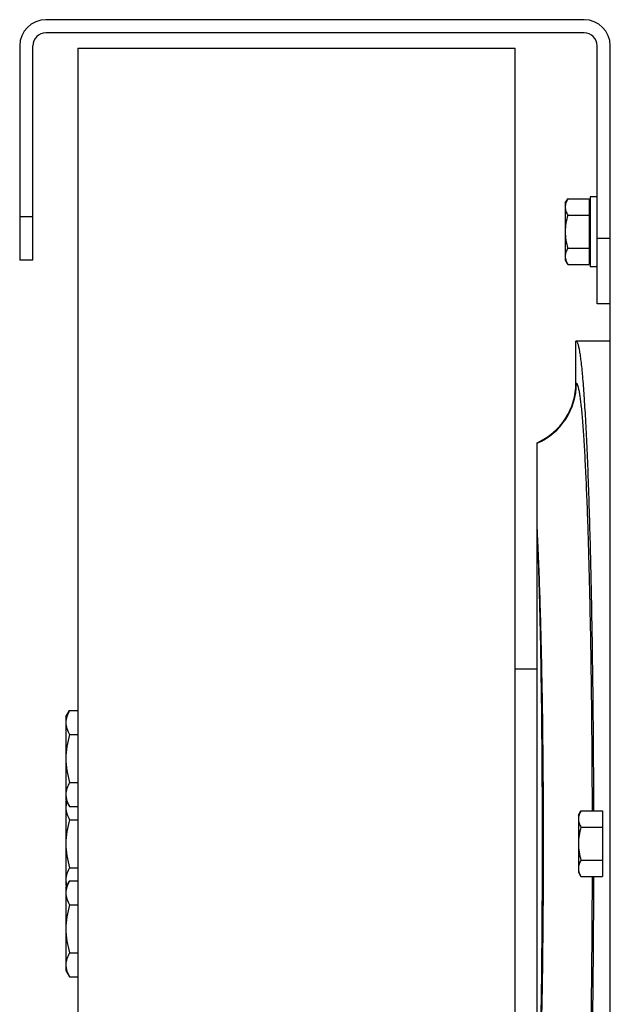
# Model space of a CAD drawing. Extents: x -1509 to 1181, y 8 to 1681.
# Tile 5 of 74: x -895 to -760, y 297 to 523. Entities that reach past the tile are written whole.
import ezdxf

# ---------------------------------------------------------------- set-up
doc = ezdxf.new("R2010")
doc.units = 0
doc.header["$LTSCALE"] = 65.395
doc.layers.get('0').update_dxf_attribs({"linetype": 'CONTINUOUS'})

msp = doc.modelspace()

# ---------------------------------------------------------------- linework, layer by layer
at = {"color": 7, "linetype": 'CONTINUOUS'}
for p, q in [((-766.07, 522.69), (-889.07, 522.69)), ((-766.07, 519.69), (-889.07, 519.69)), ((-895.07, 516.69), (-895.07, 467.69)), ((-892.07, 467.69), (-892.07, 516.69)), ((-881.82, 516.19), (-881.82, 152.19)), ((-881.82, 516.19), (-781.82, 516.19)), ((-781.82, 152.19), (-781.82, 516.19)), ((-763.07, 457.69), (-763.07, 516.69)), ((-760.07, 480.03), (-760.07, 516.69)), ((-892.07, 467.69), (-895.07, 467.69)), ((-760.07, 457.69), (-763.07, 457.69))]:
    msp.add_line(p, q, dxfattribs=at)
at = {"color": 6, "linetype": 'CONTINUOUS'}
for p, q in [((-764.67, 482.19), (-764.67, 466.19)), ((-763.07, 482.19), (-764.67, 482.19)), ((-770.37, 480.69), (-769.79, 481.7)), ((-770.37, 480.69), (-770.37, 467.69)), ((-769.79, 481.7), (-764.87, 481.7)), ((-760.07, 188.35), (-760.07, 480.03)), ((-769.79, 477.95), (-764.87, 477.95)), ((-769.79, 470.44), (-764.87, 470.44)), ((-770.37, 467.69), (-769.79, 466.69)), ((-769.79, 466.69), (-764.87, 466.69)), ((-763.07, 466.19), (-764.67, 466.19)), ((-767.92, 439.61), (-767.92, 449.19)), ((-760.07, 449.19), (-767.92, 449.19)), ((-776.82, 242.47), (-776.82, 425.91)), ((-781.82, 374.19), (-776.82, 374.19)), ((-884.52, 363.18), (-883.67, 364.65)), ((-884.52, 363.18), (-884.52, 344.18)), ((-883.67, 364.65), (-881.82, 364.65)), ((-883.67, 359.16), (-881.82, 359.16)), ((-883.67, 348.19), (-881.82, 348.19)), ((-884.52, 344.18), (-883.67, 342.71)), ((-884.52, 343.69), (-884.38, 343.94)), ((-884.52, 343.69), (-884.52, 324.69)), ((-883.67, 342.71), (-881.82, 342.71)), ((-767.37, 340.69), (-766.79, 341.7)), ((-767.37, 340.69), (-767.37, 327.69)), ((-766.79, 341.7), (-761.87, 341.7)), ((-883.67, 339.68), (-881.82, 339.68)), ((-766.79, 337.95), (-761.87, 337.95)), ((-766.79, 330.44), (-761.87, 330.44)), ((-883.67, 328.71), (-881.82, 328.71)), ((-767.37, 327.69), (-766.79, 326.69)), ((-766.79, 326.69), (-761.87, 326.69)), ((-884.52, 324.21), (-883.67, 325.68)), ((-884.52, 324.69), (-884.38, 324.45)), ((-883.67, 325.68), (-881.82, 325.68)), ((-884.52, 324.21), (-884.52, 305.21)), ((-883.67, 320.19), (-881.82, 320.19)), ((-883.67, 309.22), (-881.82, 309.22)), ((-884.52, 305.21), (-883.67, 303.74)), ((-883.67, 303.74), (-881.82, 303.74))]:
    msp.add_line(p, q, dxfattribs=at)
at = {"color": 2, "linetype": 'CONTINUOUS'}
for p, q in [((-764.87, 481.7), (-764.87, 466.69)), ((-761.87, 341.7), (-761.87, 326.69))]:
    msp.add_line(p, q, dxfattribs=at)
at = {"color": 9, "linetype": 'CONTINUOUS'}
for p, q in [((-895.07, 477.69), (-892.07, 477.69)), ((-763.07, 472.69), (-760.07, 472.69)), ((-767.92, 439.61), (-767.81, 439.53))]:
    msp.add_line(p, q, dxfattribs=at)
at = {"color": 7, "linetype": 'CONTINUOUS'}
for centre, radius, start, end in [((-889.07, 516.69), 6, 90, 180), ((-766.07, 516.69), 6, 0, 90), ((-889.07, 516.69), 3, 90, 180), ((-766.07, 516.69), 3, 0, 90)]:
    msp.add_arc(centre, radius, start, end, dxfattribs=at)
at = {"color": 6, "linetype": 'CONTINUOUS'}
for centre, radius, start, end in [((-766.87, 468.7), 3.52, 194.9704, 197.6297), ((-782.91, 439.61), 14.99, 293.9669, 0.0065), ((-763.87, 328.7), 3.52, 194.9704, 197.6297), ((-879.32, 326.19), 5.23, 196.0378, 197.7543)]:
    msp.add_arc(centre, radius, start, end, dxfattribs=at)
at = {"color": 9, "linetype": 'CONTINUOUS'}
for centre, radius, start, end in [((-782.82, 439.54), 15.01, 293.5647, 359.9425), ((-1298.98, 382.43), 522.77, 2.3704, 2.7724), ((-775.29, 397.93), 6.27, 102.5755, 104.1199)]:
    msp.add_arc(centre, radius, start, end, dxfattribs=at)
at = {"color": 6, "linetype": 'CONTINUOUS'}
for points, knots in [([(-769.79, 481.7), (-769.96, 481.4), (-770.25, 480.8), (-770.37, 480.14), (-770.37, 479.82)], [0, 0, 0, 0, 0.514934, 1, 1, 1, 1]), ([(-770.37, 479.82), (-770.37, 479.5), (-770.25, 478.84), (-769.96, 478.24), (-769.79, 477.95)], [0, 0, 0, 0, 0.485066, 1, 1, 1, 1]), ([(-769.79, 477.95), (-769.97, 477.34), (-770.26, 476.1), (-770.37, 474.83), (-770.37, 474.19)], [0, 0, 0, 0, 0.500107, 1, 1, 1, 1]), ([(-770.37, 474.19), (-770.37, 473.56), (-770.26, 472.29), (-769.97, 471.05), (-769.79, 470.44)], [0, 0, 0, 0, 0.499893, 1, 1, 1, 1]), ([(-769.79, 470.44), (-769.96, 470.14), (-770.25, 469.55), (-770.37, 468.88), (-770.37, 468.56)], [0, 0, 0, 0, 0.514934, 1, 1, 1, 1]), ([(-770.37, 468.56), (-770.37, 468.5), (-770.36, 468.24), (-770.32, 467.98), (-770.27, 467.79)], [0, 0, 0, 0, 0.248173, 1, 1, 1, 1]), ([(-770.22, 467.63), (-770.2, 467.55), (-770.08, 467.23), (-769.92, 466.91), (-769.79, 466.69)], [0, 0, 0, 0, 0.243705, 1, 1, 1, 1]), ([(-767.92, 449.19), (-767.85, 449.19), (-767.73, 449.08), (-767.63, 448.89), (-767.53, 448.67), (-767.44, 448.38), (-767.31, 447.87), (-767.15, 447.08), (-766.97, 445.95), (-766.71, 443.94), (-766.4, 440.84), (-766.07, 436.4), (-765.75, 431.07), (-765.44, 424.88), (-765.16, 417.89), (-764.9, 410.15), (-764.66, 401.74), (-764.46, 392.74), (-764.22, 379.77), (-764.01, 362.7), (-763.93, 348.81), (-763.91, 341.7)], [0, 0, 0, 0, 0.002092, 0.003794, 0.006035, 0.008829, 0.012182, 0.020582, 0.031263, 0.044211, 0.07682, 0.118162, 0.167887, 0.225566, 0.290697, 0.362709, 0.440968, 0.524786, 0.613422, 0.801984, 1, 1, 1, 1]), ([(-883.67, 364.65), (-883.92, 364.22), (-884.35, 363.34), (-884.52, 362.37), (-884.52, 361.91)], [0, 0, 0, 0, 0.514934, 1, 1, 1, 1]), ([(-884.52, 361.91), (-884.52, 361.44), (-884.35, 360.47), (-883.92, 359.59), (-883.67, 359.16)], [0, 0, 0, 0, 0.485065, 1, 1, 1, 1]), ([(-883.67, 359.16), (-883.93, 358.27), (-884.36, 356.46), (-884.52, 354.6), (-884.52, 353.68)], [0, 0, 0, 0, 0.500107, 1, 1, 1, 1]), ([(-884.52, 353.68), (-884.52, 352.75), (-884.36, 350.89), (-883.93, 349.08), (-883.67, 348.19)], [0, 0, 0, 0, 0.499893, 1, 1, 1, 1]), ([(-883.67, 348.19), (-883.92, 347.76), (-884.35, 346.89), (-884.52, 345.92), (-884.52, 345.45)], [0, 0, 0, 0, 0.514934, 1, 1, 1, 1]), ([(-884.52, 345.45), (-884.52, 345.35), (-884.51, 344.94), (-884.43, 344.53), (-884.34, 344.23)], [0, 0, 0, 0, 0.247885, 1, 1, 1, 1]), ([(-884.3, 343.79), (-884.33, 343.68), (-884.46, 343.23), (-884.52, 342.77), (-884.52, 342.42)], [0, 0, 0, 0, 0.254416, 1, 1, 1, 1]), ([(-884.52, 342.42), (-884.52, 341.95), (-884.35, 340.98), (-883.92, 340.11), (-883.67, 339.68)], [0, 0, 0, 0, 0.485065, 1, 1, 1, 1]), ([(-884.34, 344.23), (-884.31, 344.1), (-884.13, 343.57), (-883.88, 343.07), (-883.67, 342.71)], [0, 0, 0, 0, 0.243167, 1, 1, 1, 1]), ([(-766.79, 341.7), (-766.96, 341.4), (-767.25, 340.8), (-767.37, 340.14), (-767.37, 339.82)], [0, 0, 0, 0, 0.514934, 1, 1, 1, 1]), ([(-883.67, 339.68), (-883.93, 338.79), (-884.36, 336.98), (-884.52, 335.12), (-884.52, 334.19)], [0, 0, 0, 0, 0.500107, 1, 1, 1, 1]), ([(-767.37, 339.82), (-767.37, 339.5), (-767.25, 338.84), (-766.96, 338.24), (-766.79, 337.95)], [0, 0, 0, 0, 0.485066, 1, 1, 1, 1]), ([(-766.79, 337.95), (-766.97, 337.34), (-767.26, 336.1), (-767.37, 334.83), (-767.37, 334.19)], [0, 0, 0, 0, 0.500107, 1, 1, 1, 1]), ([(-884.52, 334.19), (-884.52, 333.27), (-884.36, 331.41), (-883.93, 329.6), (-883.67, 328.71)], [0, 0, 0, 0, 0.499893, 1, 1, 1, 1]), ([(-767.37, 334.19), (-767.37, 333.56), (-767.26, 332.29), (-766.97, 331.05), (-766.79, 330.44)], [0, 0, 0, 0, 0.499893, 1, 1, 1, 1]), ([(-766.79, 330.44), (-766.96, 330.14), (-767.25, 329.55), (-767.37, 328.88), (-767.37, 328.56)], [0, 0, 0, 0, 0.514934, 1, 1, 1, 1]), ([(-883.67, 328.71), (-883.92, 328.28), (-884.35, 327.4), (-884.52, 326.43), (-884.52, 325.97)], [0, 0, 0, 0, 0.514934, 1, 1, 1, 1]), ([(-763.91, 326.69), (-763.93, 319.57), (-764.01, 305.68), (-764.22, 288.61), (-764.46, 275.64), (-764.66, 266.64), (-764.9, 258.23), (-765.16, 250.5), (-765.44, 243.51), (-765.75, 237.31), (-766.07, 231.98), (-766.4, 227.55), (-766.71, 224.44), (-766.97, 222.44), (-767.15, 221.3), (-767.31, 220.51), (-767.44, 220), (-767.53, 219.72), (-767.63, 219.49), (-767.73, 219.31), (-767.85, 219.2), (-767.92, 219.2)], [0, 0, 0, 0, 0.198016, 0.386578, 0.475214, 0.559032, 0.637291, 0.709303, 0.774434, 0.832113, 0.881838, 0.92318, 0.955789, 0.968737, 0.979418, 0.987818, 0.991171, 0.993965, 0.996206, 0.997908, 1, 1, 1, 1]), ([(-767.37, 328.56), (-767.37, 328.5), (-767.36, 328.24), (-767.32, 327.98), (-767.27, 327.79)], [0, 0, 0, 0, 0.248173, 1, 1, 1, 1]), ([(-767.22, 327.63), (-767.2, 327.55), (-767.08, 327.23), (-766.92, 326.91), (-766.79, 326.69)], [0, 0, 0, 0, 0.243705, 1, 1, 1, 1]), ([(-884.52, 325.97), (-884.52, 325.86), (-884.51, 325.45), (-884.43, 325.04), (-884.34, 324.74)], [0, 0, 0, 0, 0.247885, 1, 1, 1, 1]), ([(-883.67, 325.68), (-883.92, 325.25), (-884.35, 324.37), (-884.52, 323.4), (-884.52, 322.93)], [0, 0, 0, 0, 0.514934, 1, 1, 1, 1]), ([(-884.52, 322.93), (-884.52, 322.47), (-884.35, 321.5), (-883.92, 320.62), (-883.67, 320.19)], [0, 0, 0, 0, 0.485065, 1, 1, 1, 1]), ([(-883.67, 320.19), (-883.93, 319.3), (-884.36, 317.49), (-884.52, 315.63), (-884.52, 314.71)], [0, 0, 0, 0, 0.500107, 1, 1, 1, 1]), ([(-884.52, 314.71), (-884.52, 313.78), (-884.36, 311.92), (-883.93, 310.11), (-883.67, 309.22)], [0, 0, 0, 0, 0.499893, 1, 1, 1, 1]), ([(-883.67, 309.22), (-883.92, 308.79), (-884.35, 307.92), (-884.52, 306.95), (-884.52, 306.48)], [0, 0, 0, 0, 0.514934, 1, 1, 1, 1]), ([(-884.52, 306.48), (-884.52, 306.38), (-884.51, 305.97), (-884.43, 305.56), (-884.34, 305.26)], [0, 0, 0, 0, 0.247885, 1, 1, 1, 1]), ([(-884.34, 305.26), (-884.31, 305.13), (-884.13, 304.6), (-883.88, 304.1), (-883.67, 303.74)], [0, 0, 0, 0, 0.243167, 1, 1, 1, 1])]:
    msp.add_open_spline(points, degree=3, knots=knots, dxfattribs=at)
at = {"color": 9, "linetype": 'CONTINUOUS'}
for points, knots in [([(-767.81, 439.53), (-767.78, 439.5), (-767.71, 439.43), (-767.59, 439.2), (-767.45, 438.77), (-767.28, 438.09), (-767.12, 437.18), (-766.96, 436.06), (-766.8, 434.73), (-766.64, 433.18), (-766.42, 430.7), (-766.16, 427.1), (-765.87, 422.19), (-765.6, 416.53), (-765.35, 410.18), (-765.12, 403.18), (-764.91, 395.6), (-764.73, 387.49), (-764.51, 375.85), (-764.32, 360.53), (-764.25, 348.08), (-764.24, 341.7)], [0, 0, 0, 0, 0.00126, 0.002978, 0.00796, 0.015107, 0.024449, 0.035988, 0.04971, 0.065591, 0.083602, 0.125869, 0.176167, 0.234079, 0.299122, 0.370748, 0.448354, 0.531285, 0.618838, 0.804818, 1, 1, 1, 1]), ([(-776.66, 264.34), (-776.47, 269.11), (-776.15, 279.54), (-775.82, 296.24), (-775.62, 314.76), (-775.55, 334.19), (-775.62, 353.63), (-775.82, 372.15), (-776.15, 388.85), (-776.47, 399.27), (-776.66, 404.05)], [0, 0, 0, 0, 0.102541, 0.224013, 0.35864, 0.500006, 0.641372, 0.775996, 0.897464, 1, 1, 1, 1]), ([(-776.66, 264.34), (-776.43, 269.11), (-776.04, 279.53), (-775.64, 296.23), (-775.39, 314.75), (-775.31, 334.19), (-775.39, 353.64), (-775.64, 372.16), (-776.04, 388.86), (-776.43, 399.28), (-776.66, 404.05)], [0, 0, 0, 0, 0.102453, 0.223905, 0.358569, 0.500006, 0.641442, 0.776104, 0.897553, 1, 1, 1, 1]), ([(-764.24, 326.69), (-764.25, 320.31), (-764.32, 307.85), (-764.51, 292.54), (-764.73, 280.89), (-764.91, 272.79), (-765.12, 265.2), (-765.35, 258.2), (-765.6, 251.85), (-765.87, 246.19), (-766.16, 241.29), (-766.42, 237.68), (-766.64, 235.2), (-766.8, 233.65), (-766.96, 232.32), (-767.12, 231.2), (-767.28, 230.3), (-767.45, 229.62), (-767.59, 229.18), (-767.71, 228.96), (-767.78, 228.88), (-767.81, 228.86)], [0, 0, 0, 0, 0.195182, 0.381162, 0.468715, 0.551646, 0.629252, 0.700878, 0.765921, 0.823833, 0.874131, 0.916398, 0.934409, 0.95029, 0.964012, 0.975551, 0.984893, 0.99204, 0.997022, 0.99874, 1, 1, 1, 1])]:
    msp.add_open_spline(points, degree=3, knots=knots, dxfattribs=at)

doc.saveas('drawing.dxf')
